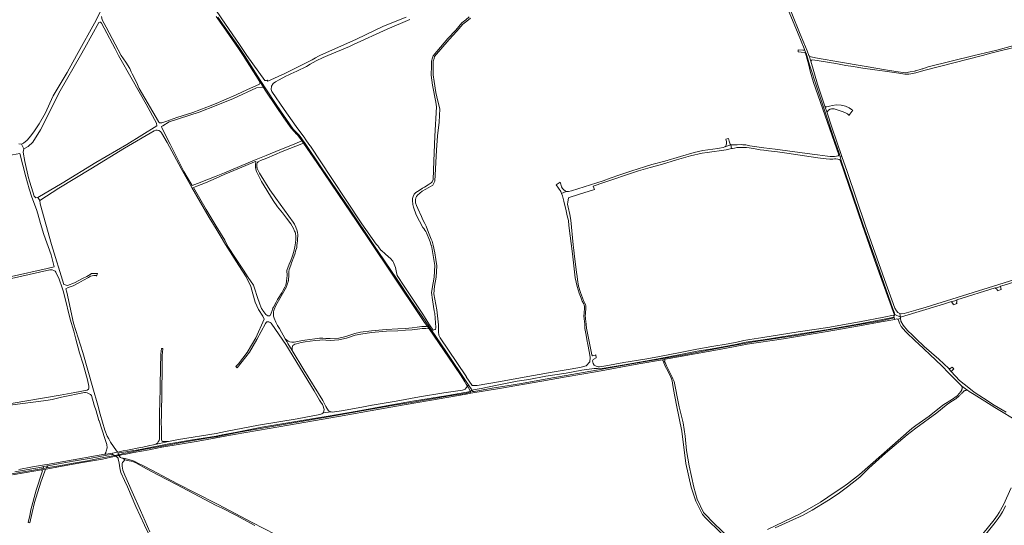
# Model space of a CAD drawing. Extents: x 146402 to 164798, y 455483 to 464134.
# Tile 33 of 256: x 154219 to 155626, y 458828 to 459551. Entities that reach past the tile are written whole.
import ezdxf

# ---------------------------------------------------------------- set-up
doc = ezdxf.new("R2010")
doc.units = 0
doc.header["$LTSCALE"] = 0.2
for name, color, linetype, lineweight in [('B-XX-VH-VERHARDING_ASFALT-GV', 252, 'CONTINUOUS', 18), ('B-XX-VH-VERHARDING_BETONSTRAATSTEEN-GV', 252, 'CONTINUOUS', 18), ('B-XX-VH-VERHARDING_FUNDERING_ZAND-GV', 252, 'CONTINUOUS', 18), ('B-XX-VH-VERHARDING_HALFVERHARDING_SCHELP-GV', 252, 'CONTINUOUS', 18)]:
    doc.layers.add(name, color=color, linetype=linetype, lineweight=lineweight)

msp = doc.modelspace()

# ---------------------------------------------------------------- linework, layer by layer
at = {"layer": 'B-XX-VH-VERHARDING_ASFALT-GV'}
for points in [[(155314.215, 459573.407), (155331.781, 459531.114), (155340.462, 459510.093), (155342.549, 459503.169), (155343.798, 459501.811), (155344.288, 459500), (155347.94, 459486.513), (155358.808, 459453.507), (155367.661, 459426.104), (155382.734, 459381.663), (155390.114, 459360.272), (155391.688, 459354.998), (155394.149, 459355.656), (155379.908, 459397.601), (155373.206, 459417.794), (155369.984, 459427.504), (155359.505, 459459.079), (155349.647, 459491.705), (155347.257, 459499.568), (155347.103, 459500), (155344.77, 459506.526), (155339.999, 459518.162), (155334.633, 459530.386), (155310.793, 459590.104)], [(155706.442, 459200.349), (155625.839, 459175.205), (155514.585, 459140.35), (155500, 459136.065), (155482.978, 459131.136), (155479.696, 459130.805), (155476.721, 459131.231), (155477.996, 459125.773), (155500, 459132.561), (155539.201, 459144.653), (155550.794, 459148.289), (155550.944, 459147.812), (155558.434, 459150.161), (155558.285, 459150.638), (155613.261, 459167.88), (155613.433, 459167.329), (155620.975, 459169.68), (155620.799, 459170.244), (155626.08, 459171.9), (155708.573, 459197.616)], [(155628.698, 458990.256), (155611.552, 459000), (155596.44, 459010.288), (155583.103, 459018.673), (155575.328, 459024.789), (155562.039, 459035.68), (155550.521, 459048.31), (155547.474, 459051.651), (155546.733, 459052.381), (155532.887, 459066.024), (155511.952, 459084.222), (155500, 459095.52), (155495.023, 459100.225), (155487.979, 459106.775), (155481.497, 459114.395), (155478.469, 459120.163), (155478.401, 459120.53), (155477.769, 459123.941), (155474.018, 459123.06), (155474.619, 459122.399), (155475.312, 459120.39), (155476.405, 459117.218), (155479.008, 459112.516), (155485.009, 459105.273), (155500, 459091.18), (155503.103, 459088.263), (155528.351, 459064.278), (155536.942, 459056.239), (155547.168, 459045.923), (155558.493, 459034.474), (155565.472, 459027.584), (155570.693, 459023.714), (155573.563, 459021.694), (155576.174, 459019.856), (155583.107, 459015.239), (155594.506, 459008.42), (155607.38, 459000), (155612.843, 458996.746), (155647.574, 458976.062)], [(154212.279, 458905.144), (154250.345, 458911.699), (154253.527, 458912.318), (154259.673, 458913.513), (154274.783, 458916.451), (154295.827, 458920.097), (154321.272, 458924.537), (154344.063, 458928.547), (154351.054, 458929.731), (154352.342, 458929.791), (154351.997, 458931.792), (154342.373, 458930.284), (154340.956, 458930.036), (154282.333, 458919.783), (154258.693, 458915.57), (154254.705, 458914.905), (154237.708, 458912.072), (154218.176, 458908.468)], [(155636.045, 458881.893), (155624.977, 458857.98), (155623.223, 458854.502), (155620.991, 458850.2), (155619.062, 458846.786), (155616.634, 458842.912), (155614.16, 458839.406), (155611.651, 458836.174), (155595.779, 458816.27), (155551.632, 458760.915), (155544.281, 458751.695), (155547.677, 458750.323), (155613.107, 458832.44), (155617.528, 458838.061), (155620.993, 458843.214), (155623.629, 458847.829), (155625.424, 458851.026), (155628.001, 458856.142)]]:
    msp.add_lwpolyline(points, dxfattribs=at)
for points in [[(155401.487, 459334.043), (155394.149, 459355.656), (155391.688, 459354.998), (155393.808, 459347.892), (155410.862, 459297.966), (155424.729, 459257.531), (155444.366, 459201.608), (155467.01, 459137.694), (155469.068, 459133.095), (155469.969, 459129.648), (155477.996, 459125.773), (155476.721, 459131.231), (155474.231, 459132.622), (155472.246, 459134.907), (155469.966, 459138.756), (155455.073, 459179.819), (155428.053, 459256.547)], [(155477.996, 459125.773), (155469.969, 459129.648), (155469.144, 459128.716), (155468.3, 459127.763), (155468.17, 459127.617), (155468.736, 459125.813), (155469.059, 459124.783), (155469.667, 459122.846), (155472.358, 459123.369), (155474.018, 459123.06), (155477.769, 459123.941)]]:
    msp.add_lwpolyline(points, close=True, dxfattribs=at)
at = {"layer": 'B-XX-VH-VERHARDING_BETONSTRAATSTEEN-GV'}
for points in [[(155342.549, 459503.169), (155340.462, 459510.093), (155340.618, 459508.104), (155340.119, 459507.625), (155338.892, 459507.594), (155338.243, 459507.576), (155331.813, 459508.056), (155331.63, 459505.203), (155340.392, 459504.302), (155342.249, 459503.496)], [(155342.549, 459503.169), (155342.249, 459503.496), (155347.12, 459486.291), (155348.948, 459477.757), (155353.52, 459461.335), (155389.908, 459357.844), (155390.115, 459358.075), (155390.114, 459360.272), (155382.734, 459381.663), (155367.661, 459426.104), (155358.808, 459453.507), (155347.94, 459486.513), (155344.288, 459500), (155343.798, 459501.811)], [(154564.857, 459461.986), (154562.999, 459464.891), (154562.673, 459462.247), (154564.245, 459459.784), (154567.777, 459454.25), (154570.225, 459453.849)], [(155392.924, 459429.108), (155385.799, 459429.304), (155380.821, 459428.474), (155376.625, 459427.498), (155375.136, 459426.937), (155372.745, 459426.4), (155371.232, 459426.644), (155369.984, 459427.504), (155373.206, 459417.794), (155373.697, 459419.861), (155375.112, 459421.959), (155377.259, 459423.423), (155379.553, 459423.716), (155383.066, 459423.521), (155386.092, 459422.984), (155390.337, 459421.52), (155396.218, 459419.373), (155399.39, 459417.86), (155402.049, 459416.372), (155403.489, 459415.249), (155404.014, 459414.322), (155409.587, 459421.775), (155407.905, 459423.008), (155404.44, 459425.253), (155399.365, 459427.547)], [(154626.124, 459375.597), (154623.407, 459379.594), (154622.234, 459378.499), (154623.038, 459377.335), (154624.735, 459374.876)], [(155232.778, 459379.237), (155231.942, 459381.491), (155228.37, 459380.442), (155228.447, 459380.159), (155228.754, 459378.622), (155229.12, 459376.837), (155229.198, 459375.767), (155229.231, 459373.91), (155228.914, 459372.104), (155228.231, 459370.469), (155226.767, 459369.493), (155235.383, 459372.403), (155234.388, 459373.457), (155233.247, 459377.569)], [(155252.411, 459372.482), (155250.581, 459372.531), (155244.677, 459372.47), (155241.871, 459372.348), (155238.368, 459372.11), (155236.612, 459372.169), (155235.383, 459372.403), (155236.65, 459366.815), (155237.988, 459367.106), (155240.709, 459367.691), (155244.099, 459368.242), (155244.309, 459368.277), (155248.231, 459368.598), (155253.001, 459368.598), (155257.977, 459368.306), (155261.898, 459367.779), (155270.429, 459366.506), (155277.599, 459365.321), (155282.662, 459364.538), (155289.203, 459363.638), (155302.095, 459362.043), (155315.645, 459360.17), (155350.091, 459355.107), (155359.896, 459353.585), (155371.631, 459352.444), (155376.724, 459352.005), (155380.294, 459351.887), (155381.183, 459351.95), (155383.601, 459352.122), (155385.459, 459352.136), (155388.299, 459351.829), (155389.615, 459351.505), (155390.328, 459351.329), (155391.705, 459350.338), (155392.437, 459349.81), (155393.808, 459347.892), (155391.688, 459354.998), (155390.114, 459360.272), (155390.115, 459358.075), (155389.908, 459357.844), (155388.762, 459356.564), (155388.657, 459356.447), (155386.275, 459355.844), (155383.743, 459355.744), (155377.619, 459355.817), (155373.642, 459356.012), (155359.417, 459357.818), (155351.828, 459358.819), (155298.685, 459365.894), (155282.582, 459368.042), (155262.623, 459371.067), (155256.864, 459372.043)], [(155392.437, 459349.81), (155391.705, 459350.338), (155409.727, 459297.577), (155423.594, 459257.142), (155443.328, 459201.244), (155469.144, 459128.716), (155469.969, 459129.648), (155469.068, 459133.095), (155467.01, 459137.694), (155444.366, 459201.608), (155424.729, 459257.531), (155410.862, 459297.966), (155393.808, 459347.892)], [(154992.668, 459316.058), (154991.814, 459318.945), (154985.866, 459315.159), (154989.483, 459310.501), (154992.386, 459305.351), (154993.468, 459302.826), (155000, 459305.771), (154998.869, 459306.442), (154996.938, 459307.885), (154995.027, 459309.837), (154993.766, 459312.439)], [(155621.975, 459165.538), (155620.975, 459169.68), (155613.433, 459167.329), (155615.854, 459165.549), (155616.235, 459164.67), (155616.632, 459163.756)], [(155558.228, 459147.17), (155558.434, 459150.161), (155550.944, 459147.812), (155552.766, 459145.6), (155553.023, 459145.343), (155553.212, 459145.033), (155553.318, 459144.522), (155553.349, 459144.37), (155553.186, 459143.713), (155558.752, 459145.382), (155558.235, 459145.681), (155558.072, 459145.99), (155557.956, 459146.21), (155557.974, 459146.723)], [(154804.904, 459111.9), (154802.315, 459112.09), (154804.356, 459109.112), (154806.932, 459108.9)], [(155553.932, 459052.084), (155551.698, 459054.299), (155549.019, 459052.455), (155546.733, 459052.381), (155547.474, 459051.651), (155550.521, 459048.31), (155550.685, 459048.909)], [(154863.032, 459025.516), (154860.421, 459029.485), (154859.179, 459027.485), (154860.279, 459025.806), (154863.404, 459019.809), (154865.446, 459021.628), (154864.707, 459022.908)], [(154361.121, 458928.34), (154360.454, 458929.356), (154360.141, 458929.285), (154355.143, 458928.155), (154356.71, 458927.24)]]:
    msp.add_lwpolyline(points, close=True, dxfattribs=at)
msp.add_lwpolyline([(154209.189, 458900.469), (154242.314, 458906.292), (154250.43, 458907.695), (154257.01, 458908.833), (154272.37, 458911.489), (154306.137, 458917.662), (154337.931, 458923.227), (154354.364, 458926.655), (154356.71, 458927.24), (154355.143, 458928.155), (154352.623, 458927.585), (154332.026, 458923.743), (154316.225, 458920.816), (154293.38, 458916.873), (154277.941, 458914.038), (154257.836, 458910.561), (154255.56, 458910.167), (154252.734, 458909.677), (154227.605, 458905.317), (154208.273, 458901.915)], dxfattribs=at)
at = {"layer": 'B-XX-VH-VERHARDING_FUNDERING_ZAND-GV'}
for points in [[(154336.531, 459567.095), (154328.89, 459550.466), (154300.786, 459500), (154287.175, 459475.477), (154272.997, 459451.848), (154267.09, 459442.187), (154262.294, 459431.971), (154256.178, 459418.21), (154247.074, 459402.225), (154240.333, 459392.148), (154235.537, 459385.267), (154230.255, 459379.012), (154224.904, 459374.46), (154222.124, 459373.383), (154225.182, 459366.776), (154231.308, 459369.949), (154238.35, 459376.12), (154249.225, 459393.55), (154277.332, 459449.586), (154306.082, 459500), (154306.155, 459500.125), (154312.401, 459510.845), (154332.486, 459547.037), (154333.723, 459547.813), (154334.836, 459547.816), (154336.443, 459546.316), (154339.955, 459539.138), (154356.008, 459509.544), (154360.362, 459500.125), (154360.42, 459500), (154379.908, 459465.661), (154400.03, 459430.204), (154414.834, 459403.163), (154415.274, 459399.615), (154372.384, 459372.874), (154327.973, 459346.961), (154280.093, 459317.319), (154245.092, 459297.137), (154248.045, 459292.716), (154275.322, 459310.361), (154321.178, 459338.169), (154369.347, 459367.66), (154411.293, 459392.272), (154413.707, 459393.043), (154416.035, 459393.251), (154418.016, 459392.869), (154420.483, 459391.409), (154422.137, 459389.62), (154430.184, 459375.419), (154449.956, 459338.414), (154465.485, 459311.106), (154490.245, 459268.479), (154500, 459252.285), (154505.686, 459242.523), (154513.483, 459229.903), (154532.617, 459199.735), (154542.845, 459183.575), (154549.682, 459170.026), (154552.445, 459159.248), (154556.015, 459147.292), (154560.538, 459136.975), (154566.99, 459127.601), (154568.53, 459123.022), (154556.748, 459096.302), (154544.171, 459075.702), (154532.045, 459059.399), (154528.306, 459055.365), (154529.993, 459053.713), (154537.355, 459062.509), (154547.51, 459075.871), (154558.069, 459093.839), (154570.686, 459116.939), (154571.686, 459118.492), (154572.371, 459119.176), (154573.659, 459119.533), (154575.357, 459119.313), (154577.385, 459118.492), (154578.754, 459117.286), (154579.745, 459115.953), (154599.626, 459086.962), (154639.974, 459020.735), (154647.856, 459007.435), (154649.625, 459004.45), (154652.094, 459001.134), (154652.486, 459000), (154654.607, 458993.858), (154653.549, 458989.757), (154653.077, 458989.27), (154664.441, 458990.722), (154660.737, 458991.957), (154656.641, 458998.511), (154655.957, 459000), (154654.593, 459002.972), (154652.29, 459006.74), (154625.493, 459050.58), (154608.825, 459078.209), (154602.697, 459088.367), (154601.106, 459091.138), (154598.924, 459094.935), (154590.488, 459109.619), (154587.905, 459113.889), (154585.548, 459118.656), (154583.028, 459124.573), (154582.097, 459127.532), (154581.85, 459129.655), (154581.905, 459131.847), (154582.097, 459133.628), (154582.686, 459135.669), (154582.953, 459136.8), (154585.325, 459142.761), (154597.003, 459162.461), (154600.381, 459169.29), (154600.69, 459169.97), (154600.985, 459170.657), (154601.265, 459171.349), (154601.531, 459172.048), (154601.781, 459172.752), (154602.016, 459173.461), (154602.236, 459174.175), (154602.44, 459174.894), (154602.629, 459175.616), (154602.802, 459176.343), (154602.96, 459177.073), (154603.102, 459177.806), (154603.229, 459178.543), (154603.328, 459179.199), (154603.74, 459185.743), (154603.715, 459188.638), (154603.715, 459191.459), (154604.318, 459194.199), (154606.564, 459200.391), (154607.777, 459203.434), (154611.259, 459212.391), (154612.903, 459217.322), (154613.657, 459220.335), (154615.204, 459225.527), (154615.601, 459228.581), (154616.245, 459235.088), (154616.547, 459238.595), (154616.602, 459241.663), (154616.656, 459244.293), (154616.382, 459246.978), (154615.78, 459249.307), (154613.889, 459254.731), (154612.246, 459258.84), (154610.273, 459261.964), (154603.835, 459270.182), (154585.398, 459295.989), (154576.814, 459307.759), (154561.843, 459332.005), (154558.747, 459338.527), (154558.617, 459339.03), (154558.502, 459339.537), (154558.403, 459340.048), (154558.32, 459340.561), (154558.253, 459341.077), (154558.201, 459341.594), (154558.179, 459341.892), (154558.115, 459342.396), (154558.07, 459343.548), (154558.235, 459345), (154559.029, 459346.836), (154560.207, 459347.986), (154563.55, 459349.685), (154572.303, 459353.424), (154594.644, 459362.671), (154624.735, 459374.876), (154623.038, 459377.335), (154622.234, 459378.499), (154621.46, 459377.742), (154606.565, 459371.313), (154591.222, 459365.169), (154571.716, 459356.909), (154554.955, 459350.371), (154511.917, 459332.227), (154500, 459327.469), (154473.52, 459316.897), (154465.925, 459314.084), (154460.018, 459323.788), (154454.11, 459334.337), (154434.56, 459373.015), (154422.464, 459396.785), (154422.183, 459398.472), (154424.012, 459399.457), (154432.732, 459405.083), (154475.77, 459418.866), (154500, 459428.614), (154524.716, 459438.557), (154557.909, 459453.747), (154564.66, 459454.591), (154567.777, 459454.25), (154564.245, 459459.784), (154562.673, 459462.247), (154562.273, 459459.865), (154562.113, 459458.912), (154544.076, 459450.651), (154529.8, 459444.159), (154528.681, 459443.649), (154511.292, 459436.201), (154500, 459431.546), (154489.192, 459427.262), (154486.542, 459426.211), (154466.65, 459418.505), (154443.962, 459411.224), (154428.126, 459405.711), (154422.515, 459403.743), (154420.491, 459403.593), (154419.367, 459403.93), (154418.317, 459404.718), (154417.729, 459405.436), (154390.212, 459452.797), (154386.268, 459461.635), (154380.149, 459473.972), (154378.829, 459476.843), (154376.729, 459481.409), (154370.956, 459490.37), (154364.242, 459500), (154364.176, 459500.125), (154342.742, 459540.476), (154337.077, 459550.96), (154336.182, 459555.576)], [(154771.396, 459554.97), (154739.384, 459542.067), (154700.838, 459523.448), (154648.251, 459500), (154646.239, 459499.148), (154642.092, 459496.825), (154637.472, 459493.855), (154636.488, 459493.395), (154609.865, 459480.002), (154598.106, 459474.449), (154573.877, 459463.152), (154572.803, 459464.721), (154572.254, 459464.466), (154569.658, 459464.255), (154544.124, 459500), (154544.038, 459500.125), (154533.234, 459515.761), (154513.517, 459544.585), (154500, 459564.346)], [(154502.362, 459554.984), (154511.461, 459542.063), (154531.941, 459512.981), (154540.461, 459500.125), (154540.544, 459500), (154562.999, 459464.891), (154564.857, 459461.986), (154570.225, 459453.849), (154586.818, 459428.695), (154610.339, 459394.879), (154615.445, 459389.382), (154618.676, 459385.915), (154622.954, 459380.26), (154623.407, 459379.594), (154626.124, 459375.597), (154651.629, 459338.073), (154690.561, 459280.701), (154725.534, 459228.917), (154732.621, 459218.421), (154757.704, 459181.113), (154778.305, 459150.469), (154798.811, 459120.919), (154804.904, 459111.9), (154806.932, 459108.9), (154828.195, 459077.428), (154859.356, 459031.104), (154860.421, 459029.485), (154863.032, 459025.516), (154864.707, 459022.908), (154865.446, 459021.628), (154873.014, 459022.928), (154878.574, 459024.172), (154901.563, 459028.735), (154930.256, 459034.45), (154946.64, 459037.037), (154971.368, 459041.593), (155000, 459045.985), (155022.725, 459050.047), (155040.096, 459052.406), (155044.83, 459052.406), (155048.978, 459052.308), (155057.225, 459053.333), (155083.04, 459058.066), (155113.247, 459063.19), (155131.742, 459066.46), (155163.706, 459072.462), (155187.52, 459077.245), (155208.699, 459080.905), (155231.976, 459085.15), (155244.42, 459087.444), (155254.62, 459089.688), (155263.208, 459091.25), (155281.85, 459093.739), (155332.357, 459101.84), (155374.667, 459108.379), (155403.605, 459113.649), (155419.855, 459116.333), (155454.698, 459122.921), (155468.736, 459125.813), (155468.17, 459127.617), (155468.3, 459127.763), (155467.969, 459128.697), (155454.121, 459125.844), (155419.335, 459119.267), (155403.095, 459116.584), (155374.172, 459111.317), (155331.894, 459104.782), (155281.417, 459096.686), (155262.744, 459094.194), (155254.033, 459092.61), (155243.83, 459090.364), (155231.439, 459088.08), (155208.178, 459083.838), (155186.973, 459080.173), (155163.138, 459075.387), (155131.208, 459069.391), (155112.738, 459066.126), (155082.522, 459061), (155056.772, 459056.278), (155053.907, 459055.785), (155050.735, 459055.346), (155048.002, 459055.199), (155045.708, 459055.15), (155043.21, 459055.824), (155040.428, 459057.409), (155038.664, 459059.912), (155037.963, 459063.4), (155038.847, 459065.578), (155042.913, 459068.011), (155043.103, 459068.068), (155042.406, 459072.12), (155041.633, 459071.847), (155038.049, 459070.813), (155036.707, 459072.17), (155029.08, 459110.17), (155028.568, 459116.068), (155027.728, 459123.598), (155027.676, 459124.863), (155027.545, 459128.041), (155027.623, 459131.448), (155028.032, 459134.667), (155028.222, 459135.985), (155028.375, 459138.394), (155028.452, 459140.54), (155028.341, 459142.159), (155027.929, 459143.891), (155026.914, 459146), (155024.923, 459149.804), (155023.308, 459153.721), (155020.605, 459160.99), (155017.942, 459170.404), (155016.529, 459179.625), (155015.694, 459184.172), (155014.812, 459190.39), (155012.074, 459212.57), (155010.961, 459221.665), (155010.033, 459229.414), (155007.016, 459264.541), (155005.392, 459272.8), (155003.072, 459283.194), (155002.33, 459287.649), (155002.469, 459290.294), (155003.49, 459296.419), (155004.281, 459297.021), (155017.763, 459301.186), (155040.659, 459308.202), (155038.884, 459313.249), (155054.137, 459318.392), (155068.297, 459323.234), (155085.017, 459328.826), (155103.439, 459334.898), (155120.122, 459339.907), (155136.39, 459344.295), (155158.006, 459350.786), (155178.065, 459356.402), (155194.408, 459360.187), (155201.562, 459361.498), (155228.861, 459365.119), (155236.65, 459366.815), (155235.383, 459372.403), (155226.767, 459369.493), (155224.4, 459368.517), (155219.13, 459367.444), (155217.069, 459367.253), (155195.683, 459363.964), (155183.068, 459361.115), (155163.562, 459355.752), (155141.005, 459348.998), (155122.778, 459343.972), (155111.933, 459341.009), (155093.857, 459335.041), (155076.835, 459329.374), (155063.089, 459324.494), (155052.92, 459320.777), (155007.815, 459306.474), (155003.461, 459305.771), (155000, 459305.771), (154993.468, 459302.826), (154995.016, 459299.214), (154996.879, 459291.708), (155000, 459277.852), (155001.75, 459270.643), (155003.327, 459264.146), (155004.186, 459256.838), (155009.043, 459216.708), (155013.155, 459182.173), (155016.085, 459169.986), (155018.797, 459160.399), (155021.539, 459153.028), (155023.199, 459149), (155025.216, 459145.148), (155026.128, 459143.252), (155026.456, 459141.872), (155026.55, 459140.509), (155026.477, 459138.488), (155026.33, 459136.181), (155026.15, 459134.922), (155025.726, 459131.59), (155025.644, 459128.024), (155025.833, 459123.454), (155026.679, 459115.862), (155027.109, 459109.959), (155028.604, 459100.437), (155030.361, 459091.311), (155030.807, 459089.12), (155033.777, 459074.524), (155034.362, 459068.473), (155034.107, 459062.343), (155028.683, 459056.257), (155019.555, 459054.008), (155000, 459050.767), (154982.844, 459047.923), (154953.655, 459042.66), (154903.601, 459033.635), (154873.174, 459028.344), (154865.766, 459028.476), (154857.431, 459040.515), (154857.56, 459040.64), (154844.201, 459061.096), (154820.014, 459096.566), (154818.348, 459100.221), (154817.808, 459105.193), (154817.856, 459115.106), (154815.228, 459136.272), (154811.101, 459159.531), (154811.958, 459170.249), (154814.35, 459183.032), (154815.639, 459199.473), (154814.094, 459208.534), (154812.396, 459218.013), (154810.35, 459229.047), (154808.56, 459234.533), (154807.519, 459237.272), (154803.481, 459247.029), (154800.013, 459255.819), (154798.369, 459259.764), (154795.575, 459265.298), (154793.383, 459269.846), (154788.096, 459281.352), (154786.342, 459285.79), (154785.082, 459289.352), (154784.781, 459290.858), (154784.699, 459293.571), (154785.356, 459296.557), (154786.288, 459298.365), (154787.986, 459300.447), (154794.397, 459305.926), (154799.802, 459308.685), (154809.592, 459314.822), (154812.335, 459320.243), (154814.766, 459364.635), (154816.464, 459385.368), (154818.892, 459404.744), (154819.541, 459423.728), (154816.902, 459434.612), (154813.759, 459447.256), (154811.547, 459462.649), (154810.221, 459472.51), (154810.345, 459485.425), (154810.351, 459491.711), (154811.386, 459495.832), (154812.265, 459498.459), (154833.056, 459522.863), (154844.147, 459534.672), (154852.711, 459544.711), (154858.384, 459548.982), (154863.283, 459553.46)], [(154861.522, 459555.102), (154856.849, 459550.831), (154851.056, 459546.47), (154842.358, 459536.273), (154831.267, 459524.463), (154810.136, 459499.662), (154809.081, 459496.506), (154807.952, 459492.009), (154807.945, 459485.427), (154807.511, 459472.088), (154809.293, 459457.584), (154813.99, 459433.18), (154815.006, 459426.7), (154812.787, 459384.732), (154811.098, 459348.759), (154810.015, 459322.891), (154808.523, 459319.32), (154807.526, 459317.788), (154804.403, 459315.837), (154803.143, 459315.049), (154797.773, 459311.871), (154794.924, 459310.282), (154789.966, 459307.159), (154785.582, 459303.926), (154783.062, 459301.625), (154781.473, 459298.557), (154780.541, 459295.543), (154780.487, 459292.776), (154781.226, 459287.133), (154782.267, 459283.242), (154785.858, 459272.267), (154795.207, 459254.16), (154796.643, 459252.477), (154798.232, 459250.367), (154799.629, 459248.313), (154800.588, 459246.368), (154805.136, 459236.012), (154806.095, 459233.711), (154807.519, 459228.302), (154807.58, 459228.169), (154812.643, 459199.913), (154811.663, 459183.091), (154810.185, 459175.169), (154807.58, 459161.205), (154809.05, 459150.589), (154811.807, 459134.966), (154812.48, 459131.153), (154813.786, 459111.39), (154813.296, 459108.45), (154812.566, 459108.153), (154810.157, 459107.175), (154805.155, 459115.23), (154795.225, 459130.056), (154768.93, 459170.058), (154758.931, 459185.398), (154757.718, 459189.713), (154756.161, 459196.805), (154754.676, 459201.605), (154753.697, 459203.97), (154752.39, 459205.825), (154749.121, 459209.61), (154746.143, 459212.34), (154741.42, 459216.38), (154736.117, 459221.04), (154735.159, 459221.866), (154732.005, 459226.704), (154731.583, 459227.317), (154728.887, 459230.078), (154708.301, 459259.447), (154664.377, 459325.52), (154634.693, 459370.223), (154634.343, 459370.854), (154632.699, 459373.053), (154628.294, 459379.347), (154625.697, 459383.123), (154622.393, 459387.608), (154614.29, 459398.386), (154597.374, 459423.011), (154579.594, 459448.502), (154578.571, 459451.571), (154579.043, 459456.055), (154581.372, 459459.766), (154584.756, 459462.344), (154589.958, 459465.356), (154599.78, 459470.545), (154603.833, 459472.31), (154606.946, 459473.665), (154615.276, 459477.655), (154629.064, 459484.266), (154634.453, 459487.369), (154642.996, 459492.243), (154652.963, 459497.068), (154659.704, 459500), (154690.49, 459512.89), (154696.411, 459515.621), (154744.523, 459537.412), (154776.767, 459551.373)], [(155640.001, 459514.027), (155615.675, 459507.457), (155583.076, 459500), (155517.653, 459483.533), (155509.597, 459481.045), (155508.847, 459480.826), (155500, 459478.245), (155498.834, 459477.905), (155497.958, 459477.716), (155491.872, 459476.406), (155485.033, 459475.064), (155471.451, 459477.195), (155450.844, 459480.508), (155448.613, 459480.879), (155394.981, 459489.792), (155356.288, 459496.787), (155350.162, 459498.184), (155348.085, 459498.657), (155347.257, 459499.568), (155349.647, 459491.705), (155350.861, 459493.309), (155352.645, 459493.596), (155385.544, 459488.416), (155399.972, 459485.713), (155410.264, 459484.172), (155424.267, 459481.866), (155441.265, 459479.501), (155455.456, 459477.458), (155475.388, 459474.602), (155484.178, 459473.485), (155487.811, 459473.162), (155490.032, 459473.198), (155492.536, 459473.686), (155500, 459475.384), (155511.081, 459478.476), (155513.235, 459479.029), (155594.912, 459500), (155606.822, 459503.058), (155647.497, 459513.342)], [(154205.298, 459000), (154253.624, 459006.21), (154260.262, 459007.461), (154265.596, 459008.504), (154279.269, 459011.718), (154312.171, 459018.248), (154313.515, 459018.338), (154315.913, 459017.747), (154318.554, 459016.531), (154320.43, 459015.315), (154321.8, 459014.114), (154326.021, 459000), (154328.423, 458992.084), (154332.692, 458978.127), (154332.797, 458977.782), (154341.024, 458952.372), (154343.728, 458944.16), (154344.387, 458939.008), (154343.048, 458934.394), (154342.482, 458932.663), (154341.641, 458931.058), (154340.956, 458930.036), (154342.373, 458930.284), (154351.997, 458931.792), (154356.632, 458932.518), (154359.542, 458933.194), (154359.169, 458933.297), (154358.839, 458933.531), (154358.457, 458933.991), (154357.763, 458935.05), (154349.345, 458947.304), (154346.568, 458952.047), (154344.346, 458955.843), (154340.942, 458964.392), (154334.431, 458987.192), (154330.914, 459000), (154324.021, 459025.108), (154309.444, 459075.397), (154296.305, 459117.471), (154286.521, 459161.58), (154285.446, 459166.64), (154288.653, 459168.176), (154295.558, 459170.85), (154303.916, 459174.867), (154310.449, 459178.759), (154317.746, 459182.512), (154320.566, 459184.392), (154325.207, 459185.497), (154325.809, 459185.299), (154325.991, 459185.38), (154326.478, 459185.53), (154327.172, 459185.604), (154327.855, 459185.577), (154328.109, 459185.567), (154328.633, 459185.436), (154328.914, 459185.155), (154329.168, 459184.499), (154330.37, 459188.16), (154326.716, 459188.169), (154326.55, 459188.179), (154321.997, 459188.189), (154320.074, 459186.717), (154315.348, 459184.25), (154309.128, 459181.053), (154297.64, 459175.141), (154287.808, 459171.084), (154282.462, 459172.525), (154264.86, 459229.85), (154248.441, 459287.811), (154248.045, 459292.716), (154245.092, 459297.137), (154242.3, 459296.604), (154240.063, 459299), (154232.1, 459325.123), (154226.733, 459348.381), (154224.157, 459361.884), (154225.182, 459366.776), (154222.124, 459373.383), (154218.162, 459373.8)], [(154198.678, 459356.124), (154219.502, 459359.774), (154228.301, 459326.584), (154232.887, 459309.279), (154236.918, 459297.325), (154243.312, 459280.089), (154245.363, 459273.765), (154249.324, 459259.656), (154254.085, 459243.949), (154264.165, 459215.111), (154268.574, 459198.033), (154258.846, 459195.74), (154207.658, 459184.317)], [(154188.072, 459177.056), (154262.347, 459193.456), (154264.101, 459193.571), (154265.839, 459193.502), (154268.236, 459192.807), (154269.974, 459191.625), (154271.051, 459190.166), (154275.708, 459180.227), (154280.225, 459168.1), (154281.615, 459163.791), (154283.353, 459156.355), (154291.38, 459122.96), (154296.592, 459105.968), (154299.789, 459094.396), (154304.654, 459075.214), (154310.179, 459058.604), (154316.469, 459036.191), (154318.276, 459027.26), (154318.392, 459025.086), (154318.257, 459024.277), (154317.574, 459023.101), (154315.947, 459021.805), (154298.034, 459018.494), (154277.389, 459014.361), (154207.396, 459002.768)], [(155230.205, 458813.273), (155212.607, 458830.023), (155196.647, 458846.774), (155187.235, 458865.998), (155182.733, 458883.129), (155175.776, 458913.584), (155172.172, 458935.192), (155170.047, 458955.84), (155167.182, 458974.874), (155161.862, 458997.905), (155161.421, 459000), (155154.299, 459033.843), (155152.659, 459038.071), (155151.677, 459040.299), (155147.218, 459049.014), (155143.347, 459056.373), (155141.536, 459061.023), (155140.927, 459062.587), (155141.076, 459064.274), (155141.343, 459065.736), (155137.777, 459065.098), (155138.798, 459063.583), (155139.857, 459060.681), (155141.307, 459056.703), (155143.415, 459052.442), (155147.235, 459045.374), (155149.784, 459040.338), (155150.767, 459037.771), (155151.557, 459035.008), (155152.204, 459031.759), (155153.529, 459022.442), (155158.071, 459000), (155165.545, 458963.073), (155171.235, 458916.702), (155178.854, 458882.768), (155185.598, 458862.762), (155195.01, 458844.109), (155199.512, 458839.16), (155221.611, 458817.08)], [(155298.966, 458824.637), (155338.985, 458842.946), (155351.508, 458850.266), (155375.011, 458864.59), (155388.788, 458873.637), (155402.161, 458883.438), (155419.933, 458897.381), (155432.786, 458909.973), (155456.409, 458931.553), (155487.478, 458957.831), (155500, 458967.141), (155529.741, 458989.252), (155542.942, 459000), (155546.957, 459002.836), (155555.955, 459008.817), (155556.752, 459009.383), (155557.539, 459009.962), (155558.316, 459010.553), (155559.084, 459011.157), (155559.842, 459011.773), (155560.589, 459012.402), (155561.326, 459013.043), (155562.053, 459013.696), (155562.769, 459014.361), (155563.474, 459015.038), (155564.167, 459015.726), (155564.849, 459016.425), (155565.52, 459017.135), (155566.179, 459017.856), (155566.282, 459017.971), (155567.989, 459019.893), (155568.305, 459020.115), (155568.63, 459020.323), (155568.963, 459020.518), (155569.304, 459020.699), (155569.653, 459020.866), (155570.008, 459021.018), (155570.369, 459021.155), (155570.735, 459021.277), (155571.106, 459021.384), (155571.481, 459021.476), (155571.86, 459021.552), (155572.241, 459021.612), (155572.625, 459021.656), (155573.01, 459021.684), (155573.396, 459021.696), (155573.408, 459021.697), (155573.563, 459021.694), (155570.693, 459023.714), (155565.472, 459027.584), (155565.583, 459027.263), (155565.683, 459026.928), (155565.768, 459026.588), (155565.837, 459026.245), (155565.89, 459025.899), (155565.927, 459025.551), (155565.948, 459025.202), (155565.954, 459024.852), (155565.943, 459024.502), (155565.916, 459024.153), (155565.874, 459023.806), (155565.816, 459023.461), (155565.742, 459023.119), (155565.652, 459022.78), (155565.547, 459022.446), (155565.427, 459022.118), (155565.292, 459021.795), (155565.142, 459021.478), (155564.978, 459021.169), (155564.8, 459020.868), (155564.609, 459020.575), (155564.523, 459020.44), (155564.113, 459019.815), (155563.691, 459019.198), (155563.255, 459018.591), (155562.806, 459017.993), (155562.345, 459017.405), (155561.871, 459016.828), (155561.385, 459016.26), (155560.887, 459015.703), (155560.377, 459015.156), (155559.855, 459014.621), (155559.322, 459014.097), (155558.778, 459013.585), (155558.224, 459013.084), (155557.658, 459012.595), (155552.368, 459008.79), (155538.551, 459000), (155518.841, 458984.667), (155500, 458971.155), (155494.03, 458966.874), (155419.319, 458901.328), (155402.161, 458887.962), (155393.947, 458882.076), (155384.736, 458875.899), (155363.664, 458861.575), (155334.545, 458844.987), (155287.703, 458822.724)], [(154405.314, 458819.343), (154391.868, 458849.494), (154380.052, 458876.562), (154369.377, 458900.098), (154366.935, 458907.137), (154365.59, 458912.783), (154365.866, 458917.267), (154366.386, 458918.351), (154367.574, 458919.509), (154368.044, 458920.124), (154368.561, 458920.985), (154369.81, 458922.192), (154366.736, 458924.329), (154364.51, 458924.805), (154363.503, 458925.193), (154363.254, 458925.289), (154362.723, 458925.9), (154361.121, 458928.34), (154356.71, 458927.24), (154357.842, 458926.578), (154358.607, 458926.014), (154359.284, 458925.545), (154359.978, 458924.608), (154360.29, 458923.532), (154361.471, 458917.353), (154362.332, 458910.601), (154362.753, 458908.182), (154363.932, 458903.994), (154369.288, 458892.293), (154373.263, 458883.596), (154385.474, 458855.6), (154397.89, 458828.75), (154410.455, 458802.098)], [(154618.076, 458798.04), (154551.363, 458832.722), (154502.782, 458858.063), (154500, 458859.485), (154444.079, 458888.061), (154423.514, 458898.974), (154409.279, 458906.811), (154395.495, 458913.801), (154388.205, 458917.429), (154383.964, 458919.54), (154380.498, 458920.938), (154375.026, 458922.446), (154370.052, 458923.825), (154366.736, 458924.329), (154369.81, 458922.192), (154375.642, 458920.865), (154378.649, 458920.115), (154382.104, 458918.999), (154385.438, 458917.63), (154395.365, 458912.196), (154407.9, 458905.509), (154428.836, 458894.519), (154443.428, 458886.999), (154500, 458856.978), (154508.451, 458852.76), (154528.094, 458842.743), (154555.382, 458828.44)]]:
    msp.add_lwpolyline(points, dxfattribs=at)
for points in [[(154467.908, 459311.072), (154472.479, 459313.301), (154484.852, 459318.206), (154500, 459324.762), (154511.382, 459329.688), (154533.677, 459339.163), (154554.856, 459347.969), (154556.083, 459348.303), (154556.974, 459347.746), (154556.974, 459346.966), (154556.528, 459344.625), (154556.306, 459339.608), (154557.866, 459334.035), (154565, 459319.99), (154581.721, 459292.568), (154587.829, 459283.6), (154594.863, 459274.867), (154600.507, 459267.251), (154606.588, 459259.142), (154610.479, 459252.622), (154612.122, 459249.005), (154612.807, 459247.581), (154613.328, 459245.909), (154613.629, 459244.43), (154613.876, 459242.704), (154614.081, 459240.334), (154614.081, 459236.992), (154613.643, 459232.28), (154612.52, 459226.445), (154611.095, 459220.062), (154609.122, 459213.432), (154606.602, 459206.857), (154604.461, 459201.941), (154601.229, 459192.466), (154601.34, 459185.555), (154600.448, 459178.086), (154600.424, 459176.653), (154600.068, 459174.215), (154599.438, 459171.722), (154598.205, 459169.01), (154596.068, 459164.791), (154593.767, 459160.873), (154587.713, 459151.147), (154585.822, 459147.613), (154581.877, 459140.107), (154581.138, 459138.71), (154580.672, 459137.258), (154580.152, 459135.326), (154578.934, 459131.825), (154577.262, 459128.481), (154576.905, 459128.158), (154576.865, 459128.132), (154576.677, 459128.019), (154576.482, 459127.92), (154576.28, 459127.836), (154576.072, 459127.767), (154575.86, 459127.713), (154575.645, 459127.674), (154575.427, 459127.652), (154575.208, 459127.646), (154574.989, 459127.655), (154574.772, 459127.681), (154574.557, 459127.722), (154574.345, 459127.779), (154574.139, 459127.851), (154573.938, 459127.938), (154573.744, 459128.039), (154571.278, 459129.837), (154570.738, 459130.403), (154570.177, 459131.013), (154569.629, 459131.634), (154569.093, 459132.266), (154568.568, 459132.907), (154568.057, 459133.559), (154567.558, 459134.22), (154567.072, 459134.891), (154566.599, 459135.572), (154566.139, 459136.261), (154565.692, 459136.959), (154565.26, 459137.665), (154564.84, 459138.38), (154564.435, 459139.103), (154561.791, 459145.774), (154559.025, 459153.854), (154554.716, 459167.318), (154553.296, 459171.844), (154546.05, 459182.656), (154539.139, 459193.135), (154527.657, 459210.19), (154516.956, 459226.911), (154512.386, 459236.051), (154500, 459256.128), (154498.563, 459258.457), (154485.856, 459279.971)], [(154800.03, 459112.396), (154797.236, 459112.506), (154794.195, 459112.464), (154787.401, 459111.643), (154779.949, 459110.547), (154770.416, 459109.889), (154759.676, 459109.341), (154743.239, 459108.574), (154721.87, 459106.602), (154706.528, 459104.52), (154698.2, 459102.657), (154685.598, 459098.383), (154675.188, 459096.082), (154662.969, 459095.26), (154656.942, 459095.589), (154652.339, 459096.027), (154647.901, 459095.808), (154641.052, 459095.095), (154626.806, 459093.26), (154621.273, 459092.274), (154611.574, 459090.219), (154608.15, 459090.137), (154605.438, 459090.575), (154602.972, 459091.781), (154601.109, 459092.959), (154598.924, 459094.935), (154601.106, 459091.138), (154602.697, 459088.367), (154608.825, 459078.209), (154608.643, 459080.918), (154608.725, 459082.754), (154609.027, 459084.124), (154609.739, 459085.466), (154611.027, 459086.562), (154612.615, 459087.438), (154615.016, 459088.031), (154621.786, 459089.642), (154627.213, 459090.609), (154641.362, 459092.432), (154648.106, 459093.133), (154652.278, 459093.339), (154656.742, 459092.914), (154662.986, 459092.574), (154675.569, 459093.42), (154686.32, 459095.797), (154698.925, 459100.071), (154707.002, 459101.878), (154722.174, 459103.937), (154743.425, 459105.899), (154759.807, 459106.663), (154770.576, 459107.213), (154780.237, 459107.879), (154787.757, 459108.985), (154794.375, 459109.785), (154797.201, 459109.823), (154799.799, 459109.722), (154804.356, 459109.112), (154802.315, 459112.09)], [(154423.822, 459081.148), (154421.885, 459081.31), (154421.84, 459080.956), (154421.096, 459073.458), (154420.443, 459053.183), (154420.335, 459028.84), (154419.518, 459000), (154419.341, 458993.747), (154419.366, 458968.993), (154419.372, 458963.176), (154419.001, 458952.232), (154418.693, 458949.796), (154417.251, 458947.739), (154416.161, 458945.951), (154413.82, 458944.557), (154410.746, 458943.491), (154432.164, 458948.288), (154426.837, 458948.246), (154425.178, 458948.167), (154423.85, 458948.405), (154422.665, 458949.454), (154421.867, 458951.221), (154422.032, 458957.349), (154421.783, 458968.414), (154421.656, 458974.044), (154421.943, 458987.71), (154422.167, 459000), (154422.286, 459006.465), (154422.647, 459027.487), (154422.845, 459045.142), (154422.892, 459056.656), (154423.156, 459071.072), (154423.787, 459080.699)], [(154860.279, 459025.806), (154859.179, 459027.485), (154858.748, 459026.916), (154856.017, 459023.229), (154852.057, 459021.726), (154825.428, 459017.63), (154790.878, 459012.167), (154757.421, 459005.749), (154723.145, 459000.15), (154722.367, 459000), (154708.26, 458997.282), (154679.036, 458992.093), (154665.654, 458990.318), (154664.441, 458990.722), (154653.077, 458989.27), (154652.606, 458988.784), (154651.037, 458987.835), (154648.039, 458987.052), (154615.825, 458980.847), (154560.786, 458971.556), (154513.607, 458962.495), (154500, 458959.886), (154446.25, 458951.308), (154432.164, 458948.288), (154410.746, 458943.491), (154405.407, 458942.351), (154395.226, 458940.305), (154391.992, 458939.655), (154373.323, 458936.098), (154367.058, 458934.798), (154361.314, 458933.606), (154359.542, 458933.194), (154356.632, 458932.518), (154351.997, 458931.792), (154352.342, 458929.791), (154355.143, 458928.155), (154360.141, 458929.285), (154360.454, 458929.356), (154360.334, 458929.539), (154360.089, 458929.975), (154360.001, 458930.448), (154360.089, 458930.937), (154360.28, 458931.422), (154362.052, 458931.859), (154391.524, 458937.066), (154432.694, 458944.911), (154469.074, 458951.09), (154500, 458956.12), (154508.736, 458957.89), (154527.143, 458961.33), (154565.184, 458968.529), (154625.514, 458978.61), (154645.192, 458982.169), (154660.273, 458984.654), (154701.515, 458991.815), (154748.359, 459000), (154780.725, 459005.691), (154830.897, 459014.089), (154863.404, 459019.809)], [(154259.059, 458913.151), (154259.673, 458913.513), (154253.527, 458912.318), (154253.629, 458912.008), (154252.734, 458909.677), (154255.56, 458910.167), (154257.836, 458910.561)], [(154256.135, 458908.021), (154257.01, 458908.833), (154250.43, 458907.695), (154251.023, 458907.362), (154251.44, 458906.98), (154251.717, 458906.511), (154251.891, 458905.956), (154251.717, 458905.105), (154242.9, 458878.931), (154235.471, 458850.605), (154233.944, 458842.552), (154231.514, 458832.304), (154234.038, 458831.972), (154237.285, 458847.021), (154240.583, 458861.253), (154249.712, 458890.135), (154255.197, 458905.791), (154255.596, 458907.127)]]:
    msp.add_lwpolyline(points, close=True, dxfattribs=at)
at = {"layer": 'B-XX-VH-VERHARDING_HALFVERHARDING_SCHELP-GV'}
msp.add_lwpolyline([(154500, 459555.805), (154510.695, 459540.719), (154531.879, 459510.17), (154535.635, 459504.468), (154538.496, 459500.125), (154538.578, 459500), (154562.673, 459462.247), (154562.999, 459464.891), (154540.544, 459500), (154540.461, 459500.125), (154531.941, 459512.981), (154511.461, 459542.063), (154502.362, 459554.984)], dxfattribs=at)
for points in [[(154570.225, 459453.849), (154567.777, 459454.25), (154571.122, 459449.008), (154572.106, 459447.464), (154596.607, 459410.903), (154607.424, 459396.004), (154611.37, 459391.189), (154614.9, 459387.725), (154616.361, 459386.438), (154621.66, 459379.329), (154622.234, 459378.499), (154623.407, 459379.594), (154622.954, 459380.26), (154618.676, 459385.915), (154615.445, 459389.382), (154610.339, 459394.879), (154586.818, 459428.695)], [(154651.629, 459338.073), (154626.124, 459375.597), (154624.735, 459374.876), (154644.023, 459346.936), (154683.907, 459288.007), (154700.133, 459264.03), (154747.54, 459193.309), (154797.941, 459118.476), (154802.315, 459112.09), (154804.904, 459111.9), (154798.811, 459120.919), (154778.305, 459150.469), (154757.704, 459181.113), (154732.621, 459218.421), (154725.534, 459228.917), (154690.561, 459280.701)], [(155469.667, 459122.846), (155469.059, 459124.783), (155450.173, 459120.821), (155414.24, 459114.436), (155359.063, 459104.879), (155331.686, 459100.361), (155267.821, 459090.61), (155223.636, 459082.38), (155166.274, 459071.895), (155147.01, 459068.477), (155144.308, 459067.998), (155093.948, 459059.063), (155043.348, 459050.184), (155000, 459042.624), (154980.754, 459039.267), (154936.293, 459031.311), (154894.243, 459024.354), (154868.775, 459019.501), (154867.022, 459019.902), (154865.446, 459021.628), (154863.404, 459019.809), (154863.802, 459018.772), (154862.846, 459018.179), (154859.501, 459017.587), (154856.079, 459017.063), (154833.429, 459013.501), (154781.399, 459004.711), (154754.34, 459000), (154721.808, 458994.336), (154660.209, 458983.474), (154574.434, 458968.946), (154533.021, 458961.443), (154500, 458955.036), (154489.555, 458953.312), (154448.342, 458946.134), (154420.227, 458941.209), (154396.216, 458936.626), (154372.947, 458932.181), (154367.733, 458931.002), (154360.538, 458929.375), (154360.454, 458929.356), (154361.121, 458928.34), (154363.521, 458928.938), (154364.842, 458929.267), (154371.236, 458930.348), (154382.293, 458932.427), (154404.174, 458936.58), (154422.575, 458940.133), (154448.716, 458944.516), (154474.527, 458948.823), (154500, 458953.449), (154525.678, 458958.112), (154575.928, 458966.904), (154628.034, 458975.828), (154674.693, 458984.161), (154733.488, 458994.44), (154765.734, 459000), (154791.236, 459004.397), (154857.554, 459016.008), (154864.132, 459017.203), (154904.937, 459024.216), (154965.428, 459034.633), (155000, 459040.528), (155045.195, 459048.234), (155103.971, 459059.044), (155137.777, 459065.098), (155141.343, 459065.736), (155144.646, 459066.328), (155147.36, 459066.814), (155160.784, 459069.218), (155226.758, 459081.014), (155258.995, 459087.207), (155310.723, 459095.151), (155373.075, 459105.344), (155419.391, 459113.498), (155450.454, 459119.11)], [(154806.932, 459108.9), (154804.356, 459109.112), (154832.017, 459068.73), (154850.17, 459041.919), (154855.198, 459033.607), (154857.43, 459030.154), (154859.179, 459027.485), (154860.421, 459029.485), (154859.356, 459031.104), (154828.195, 459077.428)]]:
    msp.add_lwpolyline(points, close=True, dxfattribs=at)

doc.saveas('drawing.dxf')
